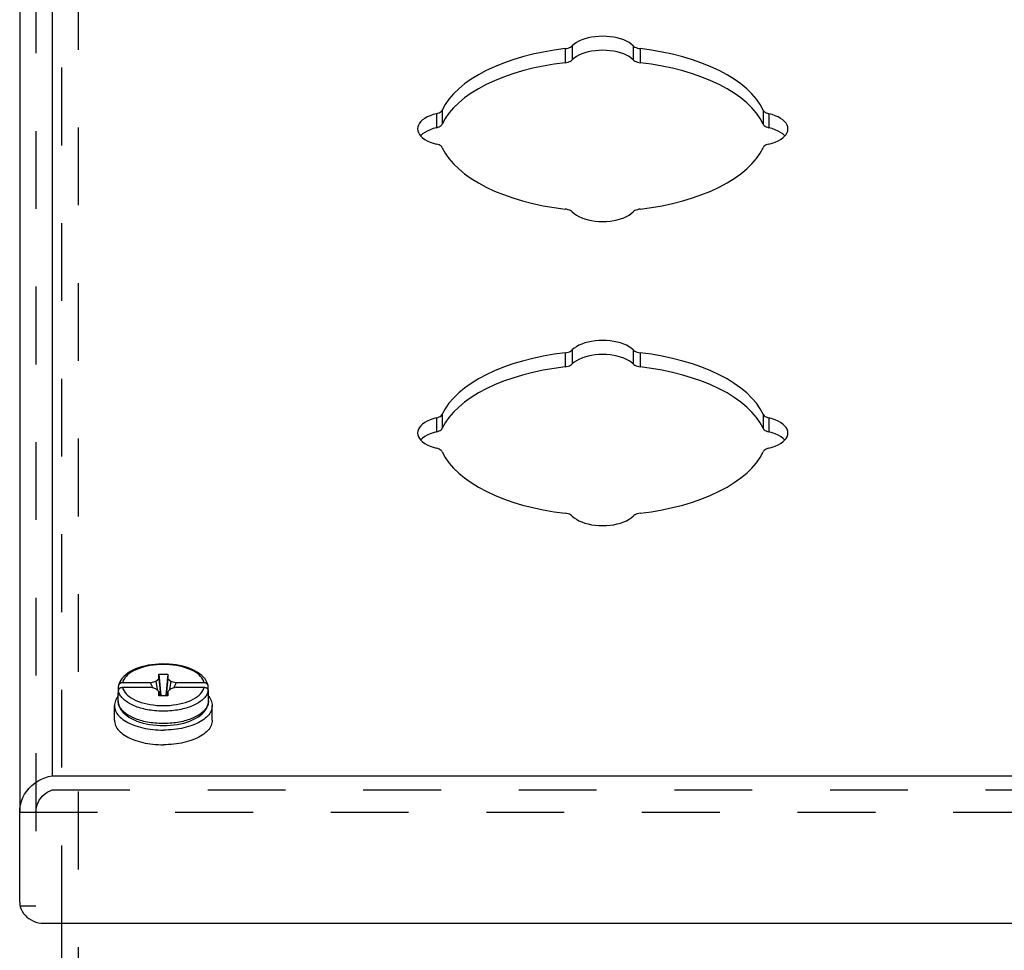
# Model space of a CAD drawing. Header units: inches. Extents: x 0 to 52.3, y 0 to 33.8.
# Tile 6 of 11: x 38.1 to 41.7, y 22.6 to 26.1. Entities that reach past the tile are written whole.
import ezdxf

# ---------------------------------------------------------------- set-up
doc = ezdxf.new("R2010")
doc.units = ezdxf.units.IN
doc.header["$LTSCALE"] = 2.876923
doc.header["$MEASUREMENT"] = 0
doc.linetypes.add('HIDDEN', pattern=[0.2, 0.1, -0.1])
doc.layers.get('0').update_dxf_attribs({"linetype": 'CONTINUOUS'})
doc.layers.add('DEFAULT_2', color=8, linetype='HIDDEN')
doc.layers.add('DOOR_ASSEMBLY', color=7, linetype='CONTINUOUS')

msp = doc.modelspace()

# ---------------------------------------------------------------- linework, layer by layer
at = {"color": 3, "linetype": 'Continuous'}
msp.add_line((38.2588, 20.1342), (38.2588, 22.7492), dxfattribs=at)
at = {"layer": 'DEFAULT_2', "color": 8, "linetype": 'HIDDEN'}
for p, q in [((38.2588, 22.7492), (38.2588, 28.5694)), ((38.3188, 28.5694), (38.3188, 23.4464)), ((38.3188, 23.2361), (38.3188, 22.5285))]:
    msp.add_line(p, q, dxfattribs=at)
at = {"layer": 'DOOR_ASSEMBLY', "color": 3, "linetype": 'Continuous'}
for p, q in [((38.2225, 29.2054), (38.2225, 23.2942)), ((38.1025, 29.1315), (38.1025, 23.1603)), ((38.2225, 23.2942), (46.795, 23.2942)), ((38.1025, 22.8271), (38.1025, 23.1303)), ((38.1025, 22.8271), (38.1031, 22.8184)), ((38.1025, 22.8121), (38.1025, 22.8122)), ((38.1925, 22.7492), (46.825, 22.7492))]:
    msp.add_line(p, q, dxfattribs=at)
at = {"layer": 'DOOR_ASSEMBLY', "color": 8, "linetype": 'HIDDEN'}
for p, q in [((38.1625, 29.1315), (38.1625, 22.8121)), ((38.2225, 23.2422), (46.795, 23.2422)), ((38.1025, 23.1603), (46.915, 23.1603)), ((38.1625, 22.8121), (38.1025, 22.8121))]:
    msp.add_line(p, q, dxfattribs=at)
at = {"layer": 'DOOR_ASSEMBLY', "color": 7, "linetype": 'Continuous'}
for p, q in [((40.1196, 25.984), (40.1196, 25.932)), ((40.1464, 25.9947), (40.1464, 25.9427)), ((40.3711, 25.9947), (40.3711, 25.9427)), ((40.3979, 25.984), (40.3979, 25.932)), ((39.6654, 25.7569), (39.6654, 25.7049)), ((40.8522, 25.7569), (40.8522, 25.7049)), ((39.644, 25.7435), (39.644, 25.6915)), ((40.8736, 25.7435), (40.8736, 25.6915)), ((40.1196, 24.859), (40.1196, 24.807)), ((40.1464, 24.8697), (40.1464, 24.8177)), ((40.3711, 24.8697), (40.3711, 24.8177)), ((40.3979, 24.859), (40.3979, 24.807)), ((39.644, 24.6185), (39.644, 24.5665)), ((39.6654, 24.6319), (39.6654, 24.5799)), ((40.8522, 24.6319), (40.8522, 24.5799)), ((40.8736, 24.6185), (40.8736, 24.5665)), ((38.5868, 23.6384), (38.4827, 23.6384)), ((38.5868, 23.6384), (38.6061, 23.644)), ((38.6061, 23.644), (38.6173, 23.6536)), ((38.6173, 23.6536), (38.6173, 23.6701)), ((38.6173, 23.6701), (38.6503, 23.6701)), ((38.6503, 23.6701), (38.6503, 23.6536)), ((38.6503, 23.6536), (38.6614, 23.644)), ((38.6614, 23.644), (38.6808, 23.6384)), ((38.7849, 23.6384), (38.6808, 23.6384)), ((38.4668, 23.5712), (38.4668, 23.6016)), ((38.4676, 23.6098), (38.4676, 23.6254)), ((38.4676, 23.5933), (38.4676, 23.6089)), ((38.4827, 23.6219), (38.5868, 23.6219)), ((38.6061, 23.6163), (38.5868, 23.6219)), ((38.6173, 23.6066), (38.6061, 23.6163)), ((38.6173, 23.5901), (38.6173, 23.6066)), ((38.6173, 23.6066), (38.6194, 23.5901)), ((38.6503, 23.6066), (38.6482, 23.5901)), ((38.6614, 23.6163), (38.6503, 23.6066)), ((38.6503, 23.6066), (38.6503, 23.5901)), ((38.6808, 23.6219), (38.6614, 23.6163)), ((38.6808, 23.6219), (38.7849, 23.6219)), ((38.8, 23.6098), (38.8, 23.6254)), ((38.8006, 23.6057), (38.8, 23.6098)), ((38.8, 23.5933), (38.8, 23.6089)), ((38.8008, 23.6016), (38.8006, 23.6057)), ((38.8008, 23.5712), (38.8008, 23.6016)), ((38.6503, 23.5901), (38.6173, 23.5901)), ((38.8008, 23.5712), (38.8006, 23.5673)), ((38.4528, 23.4998), (38.4528, 23.5539)), ((38.8148, 23.4998), (38.8148, 23.5539)), ((38.4958, 23.4953), (38.5024, 23.4917)), ((38.7717, 23.4953), (38.7652, 23.4917)), ((38.1025, 23.1303), (38.1025, 23.1603))]:
    msp.add_line(p, q, dxfattribs=at)
at = {"layer": 'DOOR_ASSEMBLY', "color": 3, "linetype": 'Continuous'}
for points in [[(40.3711, 25.9947), (40.3643, 26.0008), (40.3562, 26.0065), (40.3468, 26.0117), (40.3364, 26.0163), (40.325, 26.0203), (40.3128, 26.0237), (40.2999, 26.0263), (40.2865, 26.0282), (40.2727, 26.0294), (40.2588, 26.0298), (40.2448, 26.0294), (40.2311, 26.0282), (40.2177, 26.0263), (40.2048, 26.0237), (40.1925, 26.0203), (40.1811, 26.0163), (40.1707, 26.0117), (40.1614, 26.0065), (40.1533, 26.0008), (40.1464, 25.9947)], [(40.1196, 25.984), (40.0787, 25.9784), (40.0389, 25.9715), (40, 25.9632), (39.9624, 25.9536), (39.9262, 25.9427), (39.8915, 25.9305), (39.8587, 25.9172), (39.8278, 25.9028), (39.799, 25.8873), (39.7723, 25.8709), (39.748, 25.8536), (39.7262, 25.8355), (39.7069, 25.8167), (39.6903, 25.7973), (39.6765, 25.7773), (39.6654, 25.7569)], [(40.1196, 25.984), (40.1253, 25.9849), (40.1306, 25.9862), (40.1354, 25.9878), (40.1398, 25.9899), (40.1434, 25.9921), (40.1464, 25.9947)], [(40.3711, 25.9947), (40.3741, 25.9921), (40.3778, 25.9899), (40.3821, 25.9878), (40.387, 25.9862), (40.3922, 25.9849), (40.3979, 25.984)], [(40.8522, 25.7569), (40.8411, 25.7773), (40.8272, 25.7973), (40.8106, 25.8167), (40.7913, 25.8355), (40.7695, 25.8536), (40.7452, 25.8709), (40.7186, 25.8873), (40.6898, 25.9028), (40.6588, 25.9172), (40.626, 25.9305), (40.5914, 25.9427), (40.5552, 25.9536), (40.5175, 25.9632), (40.4787, 25.9715), (40.4388, 25.9784), (40.3979, 25.984)], [(39.644, 25.7435), (39.6491, 25.745), (39.6537, 25.7468), (39.6577, 25.749), (39.661, 25.7514), (39.6636, 25.754), (39.6654, 25.7569)], [(40.8522, 25.7569), (40.854, 25.754), (40.8565, 25.7514), (40.8599, 25.749), (40.8639, 25.7468), (40.8684, 25.745), (40.8736, 25.7435)], [(39.644, 25.7435), (39.6317, 25.74), (39.6204, 25.736), (39.6101, 25.7313), (39.6008, 25.7261), (39.5928, 25.7204), (39.586, 25.7143), (39.5807, 25.7079), (39.5769, 25.7011), (39.5746, 25.6943), (39.5738, 25.6873)], [(40.9438, 25.6873), (40.943, 25.6943), (40.9407, 25.7011), (40.9368, 25.7079), (40.9315, 25.7143), (40.9248, 25.7204), (40.9167, 25.7261), (40.9075, 25.7313), (40.8971, 25.736), (40.8858, 25.74), (40.8736, 25.7435)], [(39.5738, 25.6873), (39.5746, 25.6803), (39.5769, 25.6735), (39.5807, 25.6668), (39.586, 25.6603), (39.5928, 25.6542), (39.6008, 25.6485), (39.6101, 25.6433), (39.6204, 25.6386), (39.6317, 25.6346), (39.644, 25.6311)], [(40.8736, 25.6311), (40.8858, 25.6346), (40.8971, 25.6386), (40.9075, 25.6433), (40.9167, 25.6485), (40.9248, 25.6542), (40.9315, 25.6603), (40.9368, 25.6668), (40.9407, 25.6735), (40.943, 25.6803), (40.9438, 25.6873)], [(39.6654, 25.6177), (39.6636, 25.6206), (39.661, 25.6232), (39.6577, 25.6256), (39.6537, 25.6278), (39.6491, 25.6296), (39.644, 25.6311)], [(39.6654, 25.6177), (39.6765, 25.5973), (39.6903, 25.5774), (39.7069, 25.5579), (39.7262, 25.5391), (39.748, 25.521), (39.7723, 25.5037), (39.799, 25.4873), (39.8278, 25.4718), (39.8587, 25.4574), (39.8915, 25.4441), (39.9262, 25.4319), (39.9624, 25.421), (40, 25.4114), (40.0389, 25.4031), (40.0787, 25.3962), (40.1196, 25.3906)], [(40.3979, 25.3906), (40.4388, 25.3962), (40.4787, 25.4031), (40.5175, 25.4114), (40.5552, 25.421), (40.5914, 25.4319), (40.626, 25.4441), (40.6588, 25.4574), (40.6898, 25.4718), (40.7186, 25.4873), (40.7452, 25.5037), (40.7695, 25.521), (40.7913, 25.5391), (40.8106, 25.5579), (40.8272, 25.5774), (40.8411, 25.5973), (40.8522, 25.6177)], [(40.8736, 25.6311), (40.8684, 25.6296), (40.8639, 25.6278), (40.8599, 25.6256), (40.8565, 25.6232), (40.854, 25.6206), (40.8522, 25.6177)], [(40.1464, 25.3799), (40.1434, 25.3825), (40.1398, 25.3848), (40.1354, 25.3868), (40.1306, 25.3884), (40.1253, 25.3897), (40.1196, 25.3906)], [(40.3979, 25.3906), (40.3922, 25.3897), (40.387, 25.3884), (40.3821, 25.3868), (40.3778, 25.3848), (40.3741, 25.3825), (40.3711, 25.3799)], [(40.1464, 25.3799), (40.1533, 25.3738), (40.1614, 25.3681), (40.1707, 25.363), (40.1811, 25.3583), (40.1925, 25.3543), (40.2048, 25.3509), (40.2177, 25.3483), (40.2311, 25.3464), (40.2448, 25.3452), (40.2588, 25.3448), (40.2727, 25.3452), (40.2865, 25.3464), (40.2999, 25.3483), (40.3128, 25.3509), (40.325, 25.3543), (40.3364, 25.3583), (40.3468, 25.363), (40.3562, 25.3681), (40.3643, 25.3738), (40.3711, 25.3799)], [(40.3711, 24.8697), (40.3643, 24.8758), (40.3562, 24.8815), (40.3468, 24.8867), (40.3364, 24.8913), (40.325, 24.8953), (40.3128, 24.8987), (40.2999, 24.9013), (40.2865, 24.9032), (40.2727, 24.9044), (40.2588, 24.9048), (40.2448, 24.9044), (40.2311, 24.9032), (40.2177, 24.9013), (40.2048, 24.8987), (40.1925, 24.8953), (40.1811, 24.8913), (40.1707, 24.8867), (40.1614, 24.8815), (40.1533, 24.8758), (40.1464, 24.8697)], [(40.1196, 24.859), (40.0787, 24.8534), (40.0389, 24.8465), (40, 24.8382), (39.9624, 24.8286), (39.9262, 24.8177), (39.8915, 24.8055), (39.8587, 24.7922), (39.8278, 24.7778), (39.799, 24.7623), (39.7723, 24.7459), (39.748, 24.7286), (39.7262, 24.7105), (39.7069, 24.6917), (39.6903, 24.6723), (39.6765, 24.6523), (39.6654, 24.6319)], [(40.1196, 24.859), (40.1253, 24.8599), (40.1306, 24.8612), (40.1354, 24.8628), (40.1398, 24.8649), (40.1434, 24.8671), (40.1464, 24.8697)], [(40.3711, 24.8697), (40.3741, 24.8671), (40.3778, 24.8649), (40.3821, 24.8628), (40.387, 24.8612), (40.3922, 24.8599), (40.3979, 24.859)], [(40.8522, 24.6319), (40.8411, 24.6523), (40.8272, 24.6723), (40.8106, 24.6917), (40.7913, 24.7105), (40.7695, 24.7286), (40.7452, 24.7459), (40.7186, 24.7623), (40.6898, 24.7778), (40.6588, 24.7922), (40.626, 24.8055), (40.5914, 24.8177), (40.5552, 24.8286), (40.5175, 24.8382), (40.4787, 24.8465), (40.4388, 24.8534), (40.3979, 24.859)], [(39.644, 24.6185), (39.6317, 24.615), (39.6204, 24.611), (39.6101, 24.6063), (39.6008, 24.6011), (39.5928, 24.5954), (39.586, 24.5893), (39.5807, 24.5829), (39.5769, 24.5761), (39.5746, 24.5693), (39.5738, 24.5623)], [(39.644, 24.6185), (39.6491, 24.62), (39.6537, 24.6218), (39.6577, 24.624), (39.661, 24.6264), (39.6636, 24.629), (39.6654, 24.6319)], [(40.8522, 24.6319), (40.854, 24.629), (40.8565, 24.6264), (40.8599, 24.624), (40.8639, 24.6218), (40.8684, 24.62), (40.8736, 24.6185)], [(40.9438, 24.5623), (40.943, 24.5693), (40.9407, 24.5761), (40.9368, 24.5829), (40.9315, 24.5893), (40.9248, 24.5954), (40.9167, 24.6011), (40.9075, 24.6063), (40.8971, 24.611), (40.8858, 24.615), (40.8736, 24.6185)], [(39.5738, 24.5623), (39.5746, 24.5553), (39.5769, 24.5485), (39.5807, 24.5418), (39.586, 24.5353), (39.5928, 24.5292), (39.6008, 24.5235), (39.6101, 24.5183), (39.6204, 24.5136), (39.6317, 24.5096), (39.644, 24.5061)], [(40.8736, 24.5061), (40.8858, 24.5096), (40.8971, 24.5136), (40.9075, 24.5183), (40.9167, 24.5235), (40.9248, 24.5292), (40.9315, 24.5353), (40.9368, 24.5418), (40.9407, 24.5485), (40.943, 24.5553), (40.9438, 24.5623)], [(39.6654, 24.4927), (39.6636, 24.4956), (39.661, 24.4982), (39.6577, 24.5006), (39.6537, 24.5028), (39.6491, 24.5046), (39.644, 24.5061)], [(39.6654, 24.4927), (39.6765, 24.4723), (39.6903, 24.4524), (39.7069, 24.4329), (39.7262, 24.4141), (39.748, 24.396), (39.7723, 24.3787), (39.799, 24.3623), (39.8278, 24.3468), (39.8587, 24.3324), (39.8915, 24.3191), (39.9262, 24.3069), (39.9624, 24.296), (40, 24.2864), (40.0389, 24.2781), (40.0787, 24.2712), (40.1196, 24.2656)], [(40.3979, 24.2656), (40.4388, 24.2712), (40.4787, 24.2781), (40.5175, 24.2864), (40.5552, 24.296), (40.5914, 24.3069), (40.626, 24.3191), (40.6588, 24.3324), (40.6898, 24.3468), (40.7186, 24.3623), (40.7452, 24.3787), (40.7695, 24.396), (40.7913, 24.4141), (40.8106, 24.4329), (40.8272, 24.4524), (40.8411, 24.4723), (40.8522, 24.4927)], [(40.8736, 24.5061), (40.8684, 24.5046), (40.8639, 24.5028), (40.8599, 24.5006), (40.8565, 24.4982), (40.854, 24.4956), (40.8522, 24.4927)], [(40.1464, 24.2549), (40.1434, 24.2575), (40.1398, 24.2598), (40.1354, 24.2618), (40.1306, 24.2634), (40.1253, 24.2647), (40.1196, 24.2656)], [(40.1464, 24.2549), (40.1533, 24.2488), (40.1614, 24.2431), (40.1707, 24.238), (40.1811, 24.2333), (40.1925, 24.2293), (40.2048, 24.2259), (40.2177, 24.2233), (40.2311, 24.2214), (40.2448, 24.2202), (40.2588, 24.2198), (40.2727, 24.2202), (40.2865, 24.2214), (40.2999, 24.2233), (40.3128, 24.2259), (40.325, 24.2293), (40.3364, 24.2333), (40.3468, 24.238), (40.3562, 24.2431), (40.3643, 24.2488), (40.3711, 24.2549)], [(40.3979, 24.2656), (40.3922, 24.2647), (40.387, 24.2634), (40.3821, 24.2618), (40.3778, 24.2598), (40.3741, 24.2575), (40.3711, 24.2549)], [(38.1025, 23.1603), (38.1033, 23.174), (38.1055, 23.1876), (38.1093, 23.201), (38.1144, 23.214), (38.1209, 23.2263), (38.1287, 23.2379), (38.1377, 23.2487), (38.1477, 23.2587), (38.1587, 23.2675), (38.1704, 23.2753), (38.1829, 23.2819), (38.1958, 23.2873), (38.2091, 23.2914), (38.2225, 23.2942)], [(38.1031, 22.8184), (38.1048, 22.8098), (38.1076, 22.8014), (38.1114, 22.7933), (38.1163, 22.7857), (38.1222, 22.7785), (38.1289, 22.772), (38.1364, 22.7662), (38.1446, 22.7612), (38.1535, 22.7569), (38.1628, 22.7536), (38.1725, 22.7512), (38.1824, 22.7497), (38.1925, 22.7492)]]:
    msp.add_lwpolyline(points, dxfattribs=at)
at = {"layer": 'DOOR_ASSEMBLY', "color": 7, "linetype": 'Continuous'}
for points in [[(40.3711, 25.9427), (40.3643, 25.9489), (40.3562, 25.9545), (40.3468, 25.9597), (40.3364, 25.9643), (40.325, 25.9683), (40.3128, 25.9717), (40.2999, 25.9744), (40.2865, 25.9763), (40.2727, 25.9774), (40.2588, 25.9778), (40.2448, 25.9774), (40.2311, 25.9763), (40.2177, 25.9744), (40.2048, 25.9717), (40.1925, 25.9683), (40.1811, 25.9643), (40.1707, 25.9597), (40.1614, 25.9545), (40.1533, 25.9489), (40.1464, 25.9427)], [(40.1196, 25.932), (40.0787, 25.9265), (40.0389, 25.9196), (40, 25.9113), (39.9624, 25.9016), (39.9262, 25.8907), (39.8915, 25.8786), (39.8587, 25.8653), (39.8278, 25.8508), (39.799, 25.8354), (39.7723, 25.819), (39.748, 25.8016), (39.7262, 25.7835), (39.7069, 25.7647), (39.6903, 25.7453), (39.6765, 25.7254), (39.6654, 25.7049)], [(40.1196, 25.932), (40.1253, 25.9329), (40.1306, 25.9342), (40.1354, 25.9359), (40.1398, 25.9379), (40.1434, 25.9402), (40.1464, 25.9427)], [(40.3711, 25.9427), (40.3741, 25.9402), (40.3778, 25.9379), (40.3821, 25.9359), (40.387, 25.9342), (40.3922, 25.9329), (40.3979, 25.932)], [(40.8522, 25.7049), (40.8411, 25.7254), (40.8272, 25.7453), (40.8106, 25.7647), (40.7913, 25.7835), (40.7695, 25.8016), (40.7452, 25.819), (40.7186, 25.8354), (40.6898, 25.8508), (40.6588, 25.8653), (40.626, 25.8786), (40.5914, 25.8907), (40.5552, 25.9016), (40.5175, 25.9113), (40.4787, 25.9196), (40.4388, 25.9265), (40.3979, 25.932)], [(39.644, 25.6915), (39.6317, 25.6881), (39.6204, 25.684), (39.6101, 25.6794), (39.6008, 25.6742), (39.5928, 25.6685), (39.586, 25.6623), (39.5852, 25.6613)], [(39.644, 25.6915), (39.6491, 25.693), (39.6537, 25.6948), (39.6577, 25.697), (39.661, 25.6994), (39.6636, 25.7021), (39.6654, 25.7049)], [(40.8522, 25.7049), (40.854, 25.7021), (40.8565, 25.6994), (40.8599, 25.697), (40.8639, 25.6948), (40.8684, 25.693), (40.8736, 25.6915)], [(40.9323, 25.6613), (40.9315, 25.6623), (40.9248, 25.6685), (40.9167, 25.6742), (40.9075, 25.6794), (40.8971, 25.684), (40.8858, 25.6881), (40.8736, 25.6915)], [(40.3711, 24.8177), (40.3643, 24.8239), (40.3562, 24.8295), (40.3468, 24.8347), (40.3364, 24.8393), (40.325, 24.8433), (40.3128, 24.8467), (40.2999, 24.8494), (40.2865, 24.8513), (40.2727, 24.8524), (40.2588, 24.8528), (40.2448, 24.8524), (40.2311, 24.8513), (40.2177, 24.8494), (40.2048, 24.8467), (40.1925, 24.8433), (40.1811, 24.8393), (40.1707, 24.8347), (40.1614, 24.8295), (40.1533, 24.8239), (40.1464, 24.8177)], [(40.1196, 24.807), (40.0787, 24.8015), (40.0389, 24.7946), (40, 24.7863), (39.9624, 24.7766), (39.9262, 24.7657), (39.8915, 24.7536), (39.8587, 24.7403), (39.8278, 24.7258), (39.799, 24.7104), (39.7723, 24.694), (39.748, 24.6766), (39.7262, 24.6585), (39.7069, 24.6397), (39.6903, 24.6203), (39.6765, 24.6004), (39.6654, 24.5799)], [(40.1196, 24.807), (40.1253, 24.8079), (40.1306, 24.8092), (40.1354, 24.8109), (40.1398, 24.8129), (40.1434, 24.8152), (40.1464, 24.8177)], [(40.3711, 24.8177), (40.3741, 24.8152), (40.3778, 24.8129), (40.3821, 24.8109), (40.387, 24.8092), (40.3922, 24.8079), (40.3979, 24.807)], [(40.8522, 24.5799), (40.8411, 24.6004), (40.8272, 24.6203), (40.8106, 24.6397), (40.7913, 24.6585), (40.7695, 24.6766), (40.7452, 24.694), (40.7186, 24.7104), (40.6898, 24.7258), (40.6588, 24.7403), (40.626, 24.7536), (40.5914, 24.7657), (40.5552, 24.7766), (40.5175, 24.7863), (40.4787, 24.7946), (40.4388, 24.8015), (40.3979, 24.807)], [(39.644, 24.5665), (39.6317, 24.5631), (39.6204, 24.559), (39.6101, 24.5544), (39.6008, 24.5492), (39.5928, 24.5435), (39.586, 24.5373), (39.5852, 24.5363)], [(39.644, 24.5665), (39.6491, 24.568), (39.6537, 24.5698), (39.6577, 24.572), (39.661, 24.5744), (39.6636, 24.5771), (39.6654, 24.5799)], [(40.8522, 24.5799), (40.854, 24.5771), (40.8565, 24.5744), (40.8599, 24.572), (40.8639, 24.5698), (40.8684, 24.568), (40.8736, 24.5665)], [(40.9323, 24.5363), (40.9315, 24.5373), (40.9248, 24.5435), (40.9167, 24.5492), (40.9075, 24.5544), (40.8971, 24.559), (40.8858, 24.5631), (40.8736, 24.5665)], [(38.6031, 23.7067), (38.5903, 23.7051), (38.5777, 23.7031), (38.5654, 23.7005), (38.5536, 23.6974), (38.5421, 23.6937), (38.5313, 23.6896), (38.521, 23.685), (38.5114, 23.6799), (38.5025, 23.6743), (38.4946, 23.6684), (38.4876, 23.6621), (38.4816, 23.6555), (38.4766, 23.6487), (38.4726, 23.6417), (38.4697, 23.6346), (38.4678, 23.6276)], [(38.7997, 23.6276), (38.7988, 23.6314), (38.7963, 23.6386), (38.7928, 23.6457), (38.7882, 23.6527), (38.7826, 23.6594), (38.7758, 23.666), (38.7681, 23.6722), (38.7595, 23.6779), (38.75, 23.6833), (38.7399, 23.6881), (38.7291, 23.6924), (38.7178, 23.6962), (38.706, 23.6995), (38.6939, 23.7023), (38.6813, 23.7045), (38.6685, 23.7062), (38.6555, 23.7074), (38.6424, 23.708), (38.6293, 23.7081), (38.6161, 23.7077), (38.6031, 23.7067)], [(38.5852, 23.7022), (38.5737, 23.7), (38.5626, 23.6973), (38.5519, 23.6942), (38.5418, 23.6906), (38.5323, 23.6867), (38.5234, 23.6824), (38.5153, 23.6778), (38.508, 23.6728), (38.5015, 23.6676), (38.4958, 23.6621), (38.4911, 23.6564), (38.4873, 23.6505), (38.4845, 23.6445), (38.4827, 23.6384)], [(38.6092, 23.7051), (38.5971, 23.7039), (38.5852, 23.7022)], [(38.7849, 23.6384), (38.783, 23.6445), (38.7802, 23.6505), (38.7764, 23.6564), (38.7717, 23.6621), (38.7661, 23.6676), (38.7596, 23.6728), (38.7522, 23.6778), (38.7441, 23.6824), (38.7353, 23.6867), (38.7257, 23.6906), (38.7156, 23.6942), (38.705, 23.6973), (38.6938, 23.7), (38.6823, 23.7022), (38.6704, 23.7039), (38.6584, 23.7051), (38.6461, 23.7059), (38.6338, 23.7061), (38.6214, 23.7059), (38.6092, 23.7051)], [(38.4827, 23.6384), (38.4812, 23.6383), (38.4797, 23.6381), (38.4783, 23.6378), (38.4769, 23.6374), (38.4756, 23.6369), (38.4743, 23.6362), (38.4731, 23.6355), (38.472, 23.6346), (38.471, 23.6336), (38.4701, 23.6326), (38.4694, 23.6315), (38.4687, 23.6304), (38.4682, 23.6292), (38.4679, 23.6279), (38.4678, 23.6276)], [(38.5962, 23.6192), (38.594, 23.6236), (38.5916, 23.6284), (38.5892, 23.6333), (38.5868, 23.6384)], [(38.6061, 23.644), (38.6098, 23.6215), (38.6117, 23.6115)], [(38.6173, 23.6701), (38.6195, 23.6442), (38.6219, 23.618), (38.6246, 23.5917), (38.6247, 23.5901)], [(38.6173, 23.6536), (38.6195, 23.6299), (38.6219, 23.6062), (38.6237, 23.5901)], [(38.6503, 23.6701), (38.6481, 23.6442), (38.6456, 23.618), (38.643, 23.5917), (38.6428, 23.5901)], [(38.6503, 23.6536), (38.6481, 23.6299), (38.6456, 23.6062), (38.6438, 23.5901)], [(38.6614, 23.644), (38.6577, 23.6215), (38.6559, 23.6115)], [(38.6808, 23.6384), (38.6784, 23.6333), (38.676, 23.6284), (38.6736, 23.6236), (38.6713, 23.6192)], [(38.7997, 23.6276), (38.7997, 23.6279), (38.7993, 23.6292), (38.7988, 23.6304), (38.7982, 23.6315), (38.7974, 23.6326), (38.7965, 23.6336), (38.7955, 23.6346), (38.7944, 23.6354), (38.7932, 23.6362), (38.792, 23.6369), (38.7906, 23.6374), (38.7892, 23.6378), (38.7878, 23.6381), (38.7864, 23.6383), (38.7849, 23.6384)], [(38.4676, 23.6098), (38.467, 23.6057), (38.4668, 23.6016)], [(38.4668, 23.6016), (38.467, 23.5974), (38.4676, 23.5933)], [(38.4678, 23.6276), (38.4677, 23.6267), (38.4676, 23.6254)], [(38.4676, 23.6089), (38.4677, 23.6102), (38.4679, 23.6114), (38.4682, 23.6127), (38.4687, 23.6139), (38.4694, 23.615), (38.4701, 23.6161), (38.471, 23.6171), (38.472, 23.6181), (38.4731, 23.6189), (38.4743, 23.6197), (38.4756, 23.6204), (38.4769, 23.6209), (38.4783, 23.6213), (38.4797, 23.6216), (38.4812, 23.6218), (38.4827, 23.6219)], [(38.5264, 23.5532), (38.5211, 23.5555), (38.516, 23.5579), (38.5111, 23.5605), (38.5064, 23.5631), (38.502, 23.5659), (38.4978, 23.5687), (38.4938, 23.5716), (38.4901, 23.5746), (38.4866, 23.5777), (38.4834, 23.5808), (38.4805, 23.584), (38.4779, 23.5872), (38.4755, 23.5906), (38.4733, 23.594), (38.4714, 23.5976), (38.4698, 23.6013), (38.4685, 23.6051), (38.4676, 23.6089)], [(38.4827, 23.6219), (38.4845, 23.6158), (38.4873, 23.6098), (38.4911, 23.6039), (38.4958, 23.5982), (38.5015, 23.5927), (38.508, 23.5875), (38.5153, 23.5825), (38.5234, 23.5779), (38.5323, 23.5736), (38.5418, 23.5696), (38.5519, 23.5661), (38.5626, 23.563), (38.5737, 23.5603), (38.5852, 23.5581), (38.5971, 23.5564), (38.6092, 23.5551), (38.6214, 23.5544), (38.6338, 23.5541), (38.6461, 23.5544), (38.6584, 23.5551), (38.6704, 23.5564), (38.6823, 23.5581), (38.6938, 23.5603), (38.705, 23.563), (38.7156, 23.5661), (38.7257, 23.5696), (38.7353, 23.5736), (38.7441, 23.5779), (38.7522, 23.5825), (38.7596, 23.5875), (38.7661, 23.5927), (38.7717, 23.5982), (38.7764, 23.6039), (38.7802, 23.6098), (38.783, 23.6158), (38.7849, 23.6219)], [(38.8, 23.6089), (38.799, 23.6051), (38.7977, 23.6013), (38.7961, 23.5976), (38.7943, 23.594), (38.7921, 23.5906), (38.7897, 23.5872), (38.787, 23.584), (38.7841, 23.5808), (38.7809, 23.5777), (38.7775, 23.5746), (38.7737, 23.5716), (38.7698, 23.5687), (38.7655, 23.5658), (38.7611, 23.5631), (38.7564, 23.5605), (38.7515, 23.5579), (38.7464, 23.5555)], [(38.7849, 23.6219), (38.7864, 23.6218), (38.7878, 23.6216), (38.7892, 23.6213), (38.7906, 23.6209), (38.792, 23.6204), (38.7932, 23.6197), (38.7944, 23.619), (38.7955, 23.6181), (38.7965, 23.6171), (38.7974, 23.6161), (38.7982, 23.615), (38.7988, 23.6139), (38.7993, 23.6127), (38.7997, 23.6114), (38.7999, 23.6102), (38.8, 23.6089)], [(38.8, 23.6254), (38.7999, 23.6267), (38.7997, 23.6276)], [(38.8, 23.5933), (38.8006, 23.5974), (38.8008, 23.6016)], [(38.4668, 23.5888), (38.4656, 23.5874), (38.4622, 23.5828), (38.4594, 23.5781), (38.457, 23.5734), (38.4552, 23.5686), (38.4538, 23.5637), (38.453, 23.5588), (38.4528, 23.5539)], [(38.4668, 23.5712), (38.4672, 23.5643), (38.4686, 23.5573), (38.471, 23.5503), (38.4744, 23.5433), (38.4788, 23.5364), (38.4843, 23.5297), (38.4908, 23.5232), (38.4983, 23.5171), (38.5067, 23.5113), (38.5158, 23.506), (38.5256, 23.5012), (38.5361, 23.4969), (38.5471, 23.493), (38.5586, 23.4896), (38.5705, 23.4868), (38.5827, 23.4844), (38.5952, 23.4826), (38.608, 23.4813), (38.6208, 23.4805), (38.6338, 23.4802)], [(38.6338, 23.4877), (38.6256, 23.4878), (38.6177, 23.4881), (38.6101, 23.4886), (38.6026, 23.4892), (38.5954, 23.49), (38.5883, 23.4909), (38.5815, 23.492), (38.5748, 23.4931), (38.5682, 23.4945), (38.5618, 23.4959), (38.5555, 23.4975), (38.5493, 23.4992), (38.5432, 23.5011), (38.5374, 23.5031), (38.5317, 23.5052), (38.5262, 23.5074), (38.5208, 23.5097), (38.5157, 23.5122), (38.5108, 23.5147), (38.5062, 23.5174), (38.5017, 23.5201), (38.4975, 23.523), (38.4935, 23.5259), (38.4898, 23.5289), (38.4864, 23.532), (38.4832, 23.5352), (38.4803, 23.5383), (38.4776, 23.5416), (38.4752, 23.545), (38.4731, 23.5485), (38.4712, 23.5521), (38.4696, 23.5558), (38.4684, 23.5596), (38.4675, 23.5635), (38.467, 23.5673), (38.4668, 23.5712)], [(38.6338, 23.4802), (38.6468, 23.4805), (38.6597, 23.4813), (38.6724, 23.4826), (38.685, 23.4845), (38.6973, 23.4868), (38.7092, 23.4897), (38.7207, 23.4931), (38.7317, 23.4969), (38.7421, 23.5013), (38.7519, 23.5061), (38.761, 23.5114), (38.7694, 23.5172), (38.7768, 23.5233), (38.7833, 23.5298), (38.7888, 23.5365), (38.7932, 23.5433), (38.7965, 23.5502), (38.7989, 23.5572), (38.8003, 23.5643), (38.8008, 23.5712)], [(38.8006, 23.5673), (38.8, 23.5635), (38.7991, 23.5596), (38.7979, 23.5558), (38.7963, 23.5521), (38.7945, 23.5485), (38.7923, 23.545), (38.7899, 23.5417), (38.7873, 23.5384), (38.7844, 23.5352), (38.7812, 23.532), (38.7778, 23.529), (38.7741, 23.5259), (38.7701, 23.523), (38.7659, 23.5202), (38.7614, 23.5174), (38.7567, 23.5148), (38.7519, 23.5122), (38.7467, 23.5098), (38.7414, 23.5074), (38.7359, 23.5052), (38.7302, 23.5031), (38.7244, 23.5011), (38.7183, 23.4992), (38.7122, 23.4975), (38.7058, 23.4959), (38.6994, 23.4945), (38.6929, 23.4932), (38.6862, 23.492), (38.6793, 23.4909), (38.6722, 23.49), (38.665, 23.4892), (38.6575, 23.4886), (38.6499, 23.4881), (38.6419, 23.4878), (38.6338, 23.4877)], [(38.8008, 23.5888), (38.8019, 23.5874), (38.8053, 23.5828), (38.8082, 23.5781), (38.8105, 23.5734), (38.8124, 23.5686), (38.8137, 23.5637), (38.8145, 23.5588), (38.8148, 23.5539)], [(38.4528, 23.5539), (38.453, 23.549), (38.4538, 23.5441), (38.4552, 23.5393), (38.457, 23.5345)], [(38.457, 23.5345), (38.4594, 23.5297), (38.4622, 23.525), (38.4656, 23.5204), (38.4695, 23.5159), (38.4739, 23.5115), (38.4787, 23.5073), (38.484, 23.5031), (38.4897, 23.4992), (38.4958, 23.4953)], [(38.6338, 23.5336), (38.6256, 23.5337), (38.6177, 23.534), (38.6101, 23.5345), (38.6027, 23.5351), (38.5954, 23.5359), (38.5884, 23.5368), (38.5816, 23.5378), (38.5749, 23.539), (38.5683, 23.5403), (38.5619, 23.5418), (38.5556, 23.5434), (38.5495, 23.5451), (38.5435, 23.5469), (38.5376, 23.5489), (38.5319, 23.551), (38.5264, 23.5532)], [(38.7464, 23.5555), (38.7411, 23.5532), (38.7356, 23.551), (38.7299, 23.5489), (38.7241, 23.5469), (38.718, 23.5451), (38.7119, 23.5433), (38.7056, 23.5418), (38.6992, 23.5403), (38.6927, 23.539), (38.686, 23.5378), (38.6791, 23.5368), (38.6721, 23.5359), (38.6649, 23.5351), (38.6574, 23.5345), (38.6498, 23.534), (38.6419, 23.5337), (38.6338, 23.5336)], [(38.8148, 23.5539), (38.8145, 23.549), (38.8137, 23.5441), (38.8124, 23.5393), (38.8105, 23.5345), (38.8082, 23.5297), (38.8053, 23.525), (38.8019, 23.5204), (38.798, 23.5159), (38.7937, 23.5115), (38.7889, 23.5073), (38.7836, 23.5031), (38.7779, 23.4992), (38.7717, 23.4953)], [(38.4528, 23.4998), (38.453, 23.4949), (38.4538, 23.49), (38.4552, 23.4852), (38.457, 23.4803), (38.4594, 23.4756), (38.4622, 23.4709), (38.4656, 23.4663), (38.4695, 23.4618), (38.4739, 23.4574), (38.4787, 23.4531), (38.484, 23.449), (38.4897, 23.445), (38.4958, 23.4412)], [(38.5024, 23.4917), (38.5093, 23.4882), (38.5166, 23.485), (38.5242, 23.4819), (38.5322, 23.479), (38.5405, 23.4764), (38.549, 23.474), (38.5578, 23.4718), (38.5668, 23.4699), (38.576, 23.4682), (38.5853, 23.4667), (38.5949, 23.4655), (38.6045, 23.4646), (38.6142, 23.464), (38.624, 23.4636), (38.6338, 23.4634)], [(38.7652, 23.4917), (38.7582, 23.4882), (38.7509, 23.485), (38.7433, 23.4819), (38.7353, 23.479), (38.7271, 23.4764), (38.7186, 23.474), (38.7098, 23.4718), (38.7008, 23.4699), (38.6916, 23.4682), (38.6822, 23.4667), (38.6727, 23.4655), (38.6631, 23.4646), (38.6533, 23.464), (38.6436, 23.4636), (38.6338, 23.4634)], [(38.8148, 23.4998), (38.8145, 23.4949), (38.8137, 23.49), (38.8124, 23.4852), (38.8105, 23.4803), (38.8082, 23.4756), (38.8053, 23.4709), (38.8019, 23.4663), (38.798, 23.4618), (38.7937, 23.4574), (38.7889, 23.4531), (38.7836, 23.449), (38.7779, 23.445), (38.7717, 23.4412)], [(38.4958, 23.4412), (38.5024, 23.4376), (38.5093, 23.4341), (38.5166, 23.4308), (38.5242, 23.4278), (38.5322, 23.4249), (38.5405, 23.4223), (38.549, 23.4198), (38.5578, 23.4177), (38.5668, 23.4157), (38.576, 23.414), (38.5853, 23.4126), (38.5949, 23.4114), (38.6045, 23.4105), (38.6142, 23.4098), (38.624, 23.4094), (38.6338, 23.4093)], [(38.7717, 23.4412), (38.7652, 23.4376), (38.7582, 23.4341), (38.7509, 23.4308), (38.7433, 23.4278), (38.7353, 23.4249), (38.7271, 23.4223), (38.7186, 23.4198), (38.7098, 23.4177), (38.7008, 23.4157), (38.6916, 23.414), (38.6822, 23.4126), (38.6727, 23.4114), (38.6631, 23.4105), (38.6533, 23.4098), (38.6436, 23.4094), (38.6338, 23.4093)]]:
    msp.add_lwpolyline(points, dxfattribs=at)
at = {"layer": 'DOOR_ASSEMBLY', "color": 8, "linetype": 'HIDDEN'}
msp.add_lwpolyline([(38.1625, 23.1603), (38.163, 23.1695), (38.1646, 23.1787), (38.1671, 23.1876), (38.1706, 23.1962), (38.1749, 23.2044), (38.1801, 23.212), (38.186, 23.219), (38.1925, 23.2253), (38.1996, 23.2308), (38.207, 23.2354), (38.2147, 23.2393), (38.2225, 23.2422)], dxfattribs=at)

doc.saveas('drawing.dxf')
